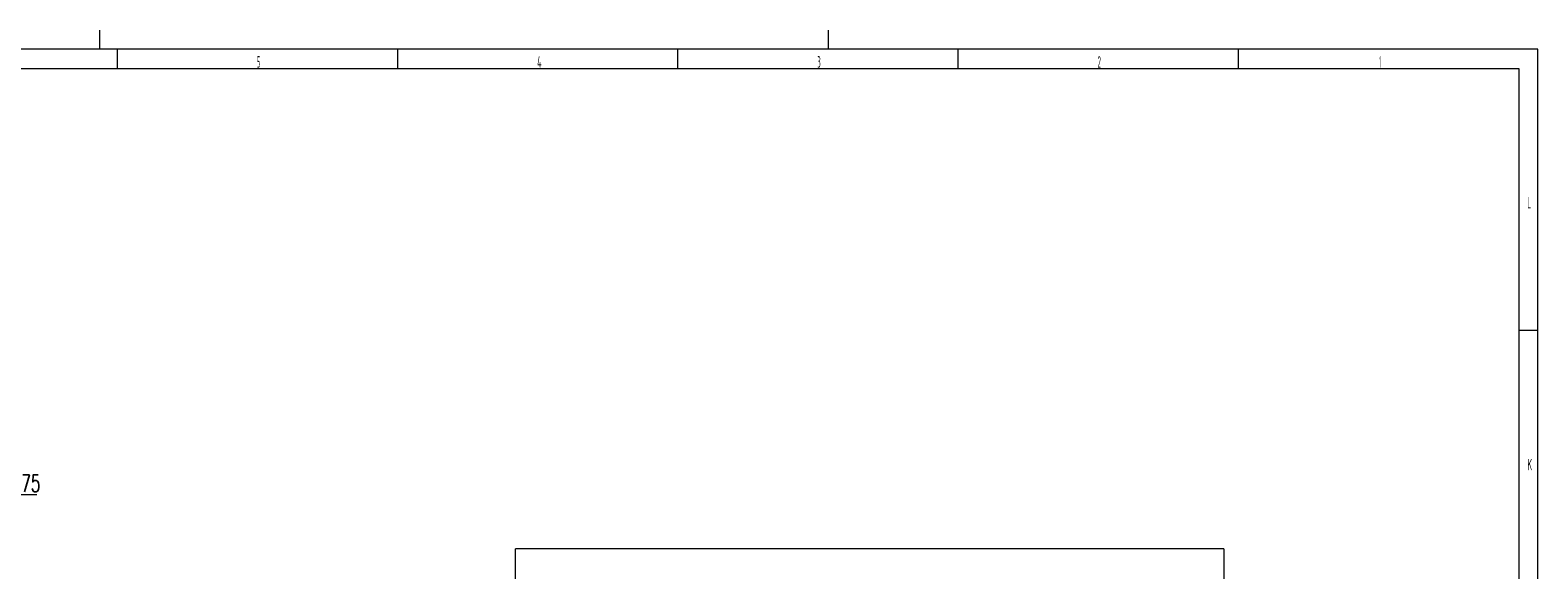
# Model space of a CAD drawing. Header units: millimetres. Extents: x 0 to 1189, y 0 to 841.
# Tile 27 of 27: x 791 to 1184, y 700 to 841. Entities that reach past the tile are written whole.
import ezdxf

# ---------------------------------------------------------------- set-up
doc = ezdxf.new("R2010")
doc.units = ezdxf.units.MM
doc.layers.add('200', color=7, linetype='CONTINUOUS', true_color=0xffffff)
doc.layers.add('220', color=7, linetype='CONTINUOUS', true_color=0xffffff)
doc.styles.add('iso-1', font='isocp.shx')
doc.styles.add('latin_extended', font='simplex.shx')
doc.dimstyles.get("Standard").update_dxf_attribs({"dimtxt": 0.18, "dimasz": 0.18, "dimexe": 0.18, "dimexo": 0.0625, "dimgap": 0.09, "dimtad": 0, "dimtih": 1, "dimtoh": 1, "dimdec": 4, "dimzin": 0, "dimdsep": 46, "dimtxsty": 'Standard', "dimcen": 0.09, "dimadec": 0, "dimazin": 0, "dimtfac": 1, "dimtdec": 4, "dimtofl": 0, "dimtmove": 0, "dimatfit": 3, "dimfxl": 0, "dimtolj": 1, "dimtzin": 0, "dimarcsym": 0})

# ---------------------------------------------------------------- blocks, each defined once
blk = doc.blocks.new('DimnDraft3D13')
at = {"layer": '200', "color": 35, "linetype": 'Continuous', "lineweight": 13}
blk.add_line((792.66, 719.72), (764.91, 719.72), dxfattribs=at)
at = {"layer": '200', "color": 27, "linetype": 'Continuous', "lineweight": 13}
for p, q in [((776.16, 687.07), (776.16, 721.72)), ((782.16, 678.27), (782.16, 721.72))]:
    blk.add_line(p, q, dxfattribs=at)
at = {"layer": '200', "color": 35, "linetype": 'Continuous', "lineweight": 13}
for points in [[(776.16, 719.72), (772.66, 719.26), (772.66, 720.18), (776.16, 719.72)], [(782.16, 719.72), (785.66, 720.18), (785.66, 719.26), (782.16, 719.72)]]:
    blk.add_solid(points, dxfattribs=at)
at = {"layer": '200', "color": 35, "linetype": 'Continuous', "lineweight": 18, "insert": (788.59, 720.46), "char_height": 4.5, "attachment_point": 7, "line_spacing_factor": 0.963855, "style": 'latin_extended'}
blk.add_mtext('\\W0.6474;75', dxfattribs=at)

msp = doc.modelspace()

# ---------------------------------------------------------------- linework, layer by layer
at = {"layer": '200', "color": 161, "linetype": 'Continuous', "lineweight": 18}
for p, q in [((917.461, 492.721), (917.461, 705.581)), ((1102.161, 705.581), (917.461, 705.581)), ((1102.161, 705.581), (1102.161, 492.721))]:
    msp.add_line(p, q, dxfattribs=at)
at = {"layer": '220', "color": 1, "linetype": 'Continuous', "lineweight": 13}
for p, q in [((809, 841), (809, 836)), ((999, 841), (999, 836)), ((813.688, 831), (813.688, 836)), ((886.75, 831), (886.75, 836)), ((959.813, 831), (959.813, 836)), ((1032.875, 831), (1032.875, 836)), ((1105.938, 831), (1105.938, 836)), ((10, 831), (1179, 831)), ((1179, 831), (1179, 52.3)), ((1184, 762.583), (1179, 762.583))]:
    msp.add_line(p, q, dxfattribs=at)
at = {"layer": '220', "color": 30, "linetype": 'Continuous', "lineweight": 18}
for p, q in [((1184, 836), (5, 836)), ((1184, 5), (1184, 836))]:
    msp.add_line(p, q, dxfattribs=at)

# ---------------------------------------------------------------- texts
at = {"layer": '220', "color": 1, "linetype": 'Continuous', "lineweight": 13, "char_height": 3, "attachment_point": 8, "line_spacing_factor": 0.963855, "style": 'iso-1'}
for s, insert in [('\\W0.3667;5', (850.468, 831.203)), ('\\W0.4557;4', (923.67, 831.203)), ('\\W0.3667;3', (996.593, 831.203)), ('\\W0.3667;2', (1069.656, 831.203)), ('\\W0.2088;1', (1142.853, 831.203)), ('\\W0.3896;L', (1181.75, 794.495)), ('\\W0.4557;K', (1181.888, 726.078))]:
    msp.add_mtext(s, dxfattribs=dict(at, insert=insert))

# ---------------------------------------------------------------- dimensions: what is measured, and where the dimension line sits
at = {"layer": '200', "color": 35, "linetype": 'Continuous', "lineweight": 13}
dim = msp.add_linear_dim(base=(782.16, 719.721), p1=(776.16, 687.071), p2=(782.16, 678.271), text='\\C35;75', dimstyle='Standard', override={"dimtxt": 4.5, "dimasz": 3.5, "dimexe": 2, "dimexo": 0, "dimgap": 2.25, "dimtad": 1, "dimtih": 0, "dimdec": 2, "dimzin": 8, "dimtxsty": 'latin_extended', "dimsah": 1, "dimclrd": 35, "dimclre": 27, "dimclrt": 35, "dimtm": -0.005, "dimtdec": 2, "dimtofl": 1, "dimtmove": 0}, dxfattribs=at)
dim.commit()
dim.dimension.update_dxf_attribs({"geometry": 'DimnDraft3D13', "text_midpoint": (790.063, 719.721), "dimtype": 160})

doc.saveas('drawing.dxf')
